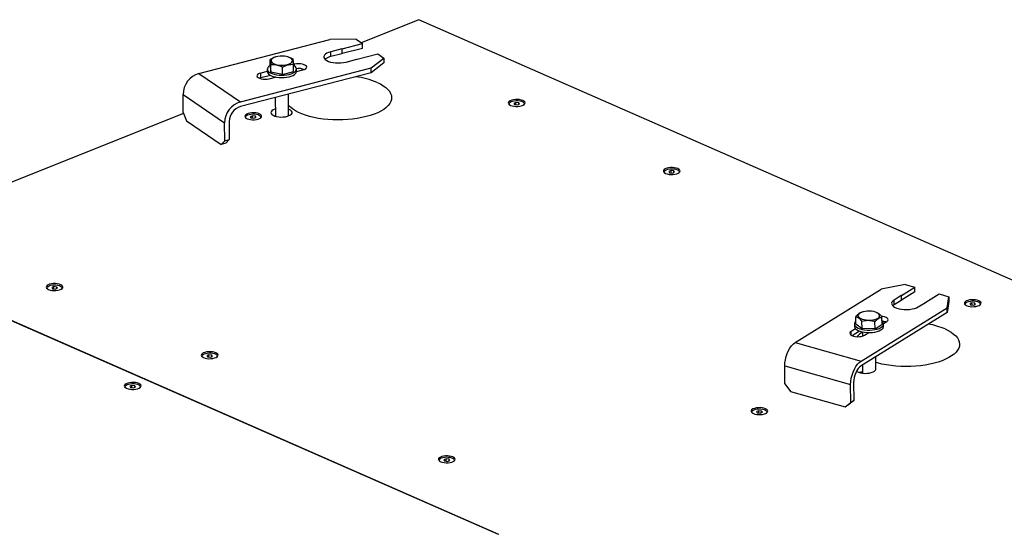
# Model space of a CAD drawing. Header units: millimetres. Extents: x 5 to 589, y 5 to 415.
# Tile 71 of 95: x 432 to 469, y 317 to 336. Entities that reach past the tile are written whole.
import ezdxf

# ---------------------------------------------------------------- set-up
doc = ezdxf.new("R2010")
doc.units = ezdxf.units.MM
doc.layers.add('TRAIT-FORT', color=4, linetype='Continuous', lineweight=25)

msp = doc.modelspace()

# ---------------------------------------------------------------- linework, layer by layer
at = {"layer": 'TRAIT-FORT', "color": 4, "linetype": 'Continuous', "lineweight": 25}
for p, q in [((446.8888, 336.0212), (444.7145, 335.1545)), ((496.0667, 314.4257), (446.8888, 336.0212)), ((438.5942, 333.9948), (443.5272, 335.2692)), ((444.5269, 335.2823), (443.5272, 335.2692)), ((444.5269, 335.2823), (444.7618, 335.1223)), ((443.9802, 334.9202), (443.5679, 334.8137)), ((443.9802, 334.9202), (443.9807, 334.7386)), ((443.9942, 334.924), (444.7618, 335.1223)), ((443.9947, 334.7423), (443.9942, 334.924)), ((444.7623, 334.9406), (443.9947, 334.7423)), ((444.7623, 334.9406), (444.7618, 335.1223)), ((441.2848, 334.25), (441.284, 334.5223)), ((441.4777, 334.6102), (441.4641, 334.6058)), ((441.9823, 334.6061), (441.9649, 334.6115)), ((443.5684, 334.6321), (443.5679, 334.8137)), ((443.9807, 334.7386), (443.5684, 334.6321)), ((444.142, 334.4228), (444.5543, 334.5293)), ((444.5686, 334.5329), (445.3361, 334.7312)), ((445.0936, 334.2026), (445.5711, 334.5712)), ((445.3361, 334.7312), (445.5711, 334.5712)), ((445.5711, 334.5712), (445.5716, 334.3896)), ((440.1606, 332.9282), (445.0936, 334.2026)), ((441.1726, 334.1567), (441.1728, 334.0659)), ((441.2848, 334.25), (441.3116, 334.0451)), ((441.3116, 334.0451), (441.3108, 334.3174)), ((441.7494, 333.9534), (441.7486, 334.2257)), ((442.2058, 334.3393), (442.1596, 334.3274)), ((442.1603, 334.0665), (442.1596, 334.3388)), ((442.206, 334.2691), (442.2058, 334.3393)), ((442.2728, 334.069), (442.2725, 334.1598)), ((442.2726, 334.0624), (442.5191, 334.126)), ((445.0941, 334.021), (445.0936, 334.2026)), ((445.5716, 334.3896), (445.0941, 334.021)), ((438.5942, 333.9948), (440.1606, 332.9282)), ((445.0941, 334.021), (440.1611, 332.7466)), ((440.927, 333.8272), (440.8764, 333.8108)), ((441.1728, 334.0725), (440.9265, 334.0088)), ((440.927, 333.8272), (440.9265, 334.0088)), ((441.2945, 333.9221), (440.927, 333.8272)), ((441.2398, 333.7955), (441.4863, 333.8592)), ((441.7494, 333.9534), (441.3116, 334.0451)), ((441.4721, 333.8621), (441.4252, 333.8434)), ((441.4734, 333.8618), (441.4734, 333.8559)), ((441.7494, 333.9534), (442.1603, 334.0665)), ((437.999, 333.2047), (439.5654, 332.1382)), ((438.0009, 332.5235), (437.999, 333.2047)), ((441.4755, 333.0861), (441.4775, 332.3814)), ((441.9775, 332.3927), (441.9752, 333.2152)), ((442.0027, 332.6331), (441.9768, 332.6435)), ((450.5497, 332.899), (450.4659, 332.8656)), ((450.4659, 332.8656), (450.4927, 332.8187)), ((450.4927, 332.8187), (450.6034, 332.8052)), ((450.6604, 332.8855), (450.5497, 332.899)), ((450.5499, 332.8117), (450.5497, 332.899)), ((450.6034, 332.8052), (450.6872, 332.8386)), ((450.6872, 332.8386), (450.6604, 332.8855)), ((450.6605, 332.8279), (450.6604, 332.8855)), ((438.0169, 332.4849), (425.2971, 327.4148)), ((438.0009, 332.5235), (438.132, 332.2075)), ((440.6157, 332.3965), (440.5319, 332.363)), ((440.5319, 332.363), (440.5588, 332.3161)), ((440.5588, 332.3161), (440.6695, 332.3026)), ((440.7264, 332.383), (440.6157, 332.3965)), ((440.616, 332.3092), (440.6157, 332.3965)), ((440.6695, 332.3026), (440.7533, 332.3361)), ((440.7533, 332.3361), (440.7264, 332.383)), ((440.7266, 332.3254), (440.7264, 332.383)), ((438.132, 332.2075), (439.4374, 331.3187)), ((439.5673, 331.4569), (439.5654, 332.1382)), ((439.7359, 332.1822), (439.7378, 331.501)), ((439.4374, 331.3187), (439.5673, 331.4569)), ((439.6079, 331.3628), (439.4374, 331.3187)), ((439.5673, 331.4569), (439.7378, 331.501)), ((439.7378, 331.501), (439.6079, 331.3628)), ((456.396, 330.3317), (456.3122, 330.2983)), ((456.3122, 330.2983), (456.3391, 330.2514)), ((456.3391, 330.2514), (456.4498, 330.2379)), ((456.5067, 330.3182), (456.396, 330.3317)), ((456.3963, 330.2444), (456.396, 330.3317)), ((456.4498, 330.2379), (456.5336, 330.2713)), ((456.5336, 330.2713), (456.5067, 330.3182)), ((456.5069, 330.2606), (456.5067, 330.3182)), ((425.2935, 327.4133), (449.8824, 316.6156)), ((425.2971, 327.4148), (449.8861, 316.617)), ((433.1283, 325.9548), (433.0444, 325.9214)), ((433.2389, 325.9413), (433.1283, 325.9548)), ((433.1285, 325.8675), (433.1283, 325.9548)), ((465.2213, 326.0419), (464.3216, 325.8573)), ((465.2213, 326.0419), (465.5938, 325.9372)), ((433.0444, 325.9214), (433.0713, 325.8745)), ((433.0713, 325.8745), (433.182, 325.861)), ((433.182, 325.861), (433.2658, 325.8944)), ((433.2658, 325.8944), (433.2389, 325.9413)), ((433.2391, 325.8837), (433.2389, 325.9413)), ((461.0772, 323.8471), (464.3216, 325.8573)), ((465.0799, 325.6186), (464.8088, 325.4505)), ((465.0799, 325.6186), (465.0804, 325.4369)), ((465.089, 325.6244), (465.5938, 325.9372)), ((465.0895, 325.4427), (465.089, 325.6244)), ((465.5944, 325.7555), (465.0895, 325.4427)), ((465.5944, 325.7555), (465.5938, 325.9372)), ((465.9997, 325.3684), (466.5045, 325.6812)), ((466.5045, 325.6812), (466.877, 325.5765)), ((464.8093, 325.2689), (464.7706, 325.2409)), ((464.8093, 325.2689), (464.8088, 325.4505)), ((465.0804, 325.4369), (464.8093, 325.2689)), ((465.719, 325.1947), (465.9902, 325.3627)), ((466.8052, 325.1591), (466.877, 325.5765)), ((466.8775, 325.3948), (466.8057, 324.9774)), ((466.877, 325.5765), (466.8775, 325.3948)), ((467.7448, 325.3481), (467.6609, 325.3147)), ((467.6609, 325.3147), (467.6878, 325.2678)), ((467.6878, 325.2678), (467.7985, 325.2543)), ((467.8555, 325.3346), (467.7448, 325.3481)), ((467.745, 325.2608), (467.7448, 325.3481)), ((467.7985, 325.2543), (467.8823, 325.2877)), ((467.8823, 325.2877), (467.8555, 325.3346)), ((467.8556, 325.277), (467.8555, 325.3346)), ((463.5608, 323.1489), (466.8052, 325.1591)), ((466.8057, 324.9774), (463.5613, 322.9673)), ((463.6165, 324.9965), (463.5861, 324.9868)), ((464.144, 324.9852), (464.1036, 324.9979)), ((466.8057, 324.9774), (466.8052, 325.1591)), ((463.3113, 324.5431), (463.3116, 324.4522)), ((463.371, 324.5523), (463.3702, 324.8246)), ((463.371, 324.5523), (463.5979, 324.3708)), ((463.5979, 324.3708), (463.5971, 324.6431)), ((464.0882, 324.3631), (464.0874, 324.6354)), ((464.0882, 324.3631), (464.3516, 324.5369)), ((464.3516, 324.5369), (464.3508, 324.8092)), ((464.4085, 324.5689), (464.5306, 324.6446)), ((464.4115, 324.4553), (464.4113, 324.5461)), ((463.3546, 324.3634), (463.1925, 324.2629)), ((463.1929, 324.1219), (463.1925, 324.2629)), ((463.5083, 324.2766), (463.2292, 324.1037)), ((464.0882, 324.3631), (463.5979, 324.3708)), ((463.6121, 324.2482), (463.6126, 324.0906)), ((463.6892, 324.1233), (463.8513, 324.2237)), ((464.4096, 324.4359), (464.4115, 324.4553)), ((461.0772, 323.8471), (463.5608, 323.1489)), ((438.9746, 323.3875), (438.8908, 323.3541)), ((439.0853, 323.374), (438.9746, 323.3875)), ((438.9748, 323.3002), (438.9746, 323.3875)), ((439.1121, 323.3271), (439.0853, 323.374)), ((439.0854, 323.3164), (439.0853, 323.374)), ((438.8908, 323.3541), (438.9176, 323.3072)), ((438.9176, 323.3072), (439.0283, 323.2937)), ((439.0283, 323.2937), (439.1121, 323.3271)), ((463.6156, 323.0009), (463.6164, 322.6907)), ((464.1158, 322.9103), (464.1147, 323.3102)), ((460.6863, 322.968), (463.1699, 322.2698)), ((460.6882, 322.2867), (460.6863, 322.968)), ((460.6882, 322.2867), (460.8958, 322.0015)), ((463.1718, 321.5886), (463.1699, 322.2698)), ((463.2821, 322.3393), (463.284, 321.6581)), ((436.071, 322.2301), (435.9872, 322.1967)), ((435.9872, 322.1967), (436.0141, 322.1498)), ((436.0141, 322.1498), (436.1248, 322.1363)), ((436.1817, 322.2166), (436.071, 322.2301)), ((436.0713, 322.1428), (436.071, 322.2301)), ((436.1248, 322.1363), (436.2086, 322.1697)), ((436.2086, 322.1697), (436.1817, 322.2166)), ((436.1819, 322.1591), (436.1817, 322.2166)), ((460.8958, 322.0015), (462.9655, 321.4197)), ((462.9655, 321.4197), (463.1718, 321.5886)), ((463.284, 321.6581), (463.0776, 321.4892)), ((463.1718, 321.5886), (463.284, 321.6581)), ((459.7028, 321.2783), (459.619, 321.2449)), ((459.619, 321.2449), (459.6459, 321.198)), ((459.6459, 321.198), (459.7565, 321.1845)), ((459.8135, 321.2648), (459.7028, 321.2783)), ((459.703, 321.191), (459.7028, 321.2783)), ((459.7565, 321.1845), (459.8404, 321.2179)), ((459.8404, 321.2179), (459.8135, 321.2648)), ((459.8137, 321.2072), (459.8135, 321.2648)), ((463.0776, 321.4892), (462.9655, 321.4197)), ((447.916, 319.461), (447.8322, 319.4276)), ((447.8322, 319.4276), (447.8591, 319.3807)), ((447.8591, 319.3807), (447.9698, 319.3672)), ((448.0267, 319.4475), (447.916, 319.461)), ((447.9163, 319.3737), (447.916, 319.461)), ((447.9698, 319.3672), (448.0536, 319.4006)), ((448.0536, 319.4006), (448.0267, 319.4475)), ((448.0269, 319.39), (448.0267, 319.4475)), ((449.8824, 316.6156), (449.8861, 316.617))]:
    msp.add_line(p, q, dxfattribs=at)
at = {"layer": 'TRAIT-FORT', "color": 4, "linetype": 'Continuous', "lineweight": 25, "flags": 128}
for points in [[(442.1248, 334.4863), (442.1114, 334.5212), (442.081, 334.554), (442.0349, 334.5835), (441.975, 334.6082), (441.9041, 334.6272), (441.8253, 334.6396), (441.7419, 334.6449), (441.6576, 334.6428), (441.5761, 334.6334), (441.501, 334.6171), (441.4355, 334.5947), (441.3826, 334.5671), (441.3444, 334.5355), (441.3227, 334.5013), (441.3185, 334.466), (441.3319, 334.4312), (441.3623, 334.3984), (441.4085, 334.3689), (441.4683, 334.3441), (441.5392, 334.3251), (441.6181, 334.3127), (441.7015, 334.3075), (441.7857, 334.3096), (441.8672, 334.319), (441.9423, 334.3353), (442.0078, 334.3577), (442.0608, 334.3853), (442.0989, 334.4169), (442.1206, 334.4511), (442.1248, 334.4863)], [(443.5679, 334.8137), (443.4867, 334.7881), (443.4179, 334.7568), (443.3641, 334.7207), (443.327, 334.6811), (443.3078, 334.6394), (443.3073, 334.597), (443.3254, 334.5553), (443.3616, 334.5157), (443.4146, 334.4796), (443.4826, 334.4483), (443.5632, 334.4227), (443.6538, 334.4038), (443.7512, 334.3922), (443.8522, 334.3883), (443.9532, 334.3923), (444.051, 334.4039), (444.142, 334.4228)], [(441.2847, 334.2965), (441.2683, 334.2869), (441.2202, 334.2508), (441.1883, 334.2117), (441.1736, 334.1709), (441.1764, 334.1297), (441.1969, 334.0894), (441.2342, 334.0513), (441.2873, 334.0167), (441.3543, 333.9866), (441.4331, 333.962), (441.5213, 333.9437), (441.6159, 333.9324), (441.714, 333.9282), (441.8123, 333.9315), (441.9078, 333.9421), (441.9973, 333.9596), (442.0779, 333.9835), (442.1472, 334.013), (442.2028, 334.0472), (442.2028, 334.0472)], [(442.2028, 334.0472), (442.2429, 334.085), (442.2664, 334.1251), (442.2723, 334.1663), (442.2606, 334.2072), (442.2316, 334.2465), (442.1862, 334.2831), (442.1597, 334.2989)], [(442.5191, 334.126), (442.58, 334.1468), (442.626, 334.1734), (442.6541, 334.204), (442.6624, 334.2366), (442.6501, 334.2689), (442.6183, 334.2988), (442.5691, 334.3241), (442.5057, 334.3433), (442.4326, 334.3548), (442.3547, 334.3581), (442.2774, 334.3528), (442.2058, 334.3393)], [(440.9265, 334.0088), (440.8656, 333.9881), (440.8196, 333.9615), (440.7915, 333.9309), (440.7833, 333.8983), (440.7955, 333.8659), (440.8273, 333.8361), (440.8766, 333.8107), (440.9399, 333.7916), (441.013, 333.78), (441.0909, 333.7768), (441.1682, 333.7821), (441.2398, 333.7955)], [(441.1728, 334.0659), (441.1767, 334.0389), (441.1971, 333.9986), (441.2345, 333.9605), (441.2875, 333.9258), (441.3545, 333.8957), (441.4334, 333.8712), (441.5216, 333.8529), (441.6162, 333.8415), (441.7142, 333.8374), (441.8126, 333.8407), (441.908, 333.8513), (441.9975, 333.8688), (442.0782, 333.8927), (442.1474, 333.9222), (442.203, 333.9564)], [(445.3143, 333.6554), (445.4367, 333.5963), (445.5453, 333.5326), (445.6392, 333.465), (445.7173, 333.3939), (445.7792, 333.32), (445.8243, 333.244), (445.8521, 333.1665), (445.8624, 333.0882), (445.8552, 333.0098), (445.8304, 332.932), (445.7884, 332.8555), (445.7294, 332.781), (445.654, 332.709), (445.5629, 332.6402), (445.4568, 332.5753), (445.3367, 332.5148), (445.2037, 332.4593), (445.0589, 332.4091), (444.9036, 332.3649), (444.7391, 332.3269), (444.5669, 332.2954), (444.3885, 332.2709), (444.2055, 332.2534), (444.0195, 332.2432), (443.8321, 332.2403), (443.645, 332.2447), (443.4597, 332.2565), (443.2781, 332.2754), (443.1015, 332.3014), (442.9317, 332.3342), (442.77, 332.3736), (442.6179, 332.4191), (442.4768, 332.4704), (442.3479, 332.527), (442.2322, 332.5885), (442.1309, 332.6542), (442.0448, 332.7237), (441.9763, 332.7943)], [(450.8051, 332.9727), (450.7466, 332.9928), (450.6783, 333.0065), (450.604, 333.0129), (450.5281, 333.0117), (450.455, 333.0029), (450.389, 332.987), (450.3338, 332.965), (450.2928, 332.9382), (450.2683, 332.9081), (450.2617, 332.8765), (450.2733, 332.8451), (450.3026, 332.8159), (450.3478, 332.7904), (450.4063, 332.7703), (450.4747, 332.7567), (450.549, 332.7503), (450.6249, 332.7515), (450.698, 332.7603), (450.764, 332.7762), (450.8191, 332.7981), (450.8601, 332.8249), (450.8847, 332.8551), (450.8913, 332.8867), (450.8796, 332.9181), (450.8503, 332.9473), (450.8051, 332.9727)], [(441.4767, 332.6521), (441.4533, 332.6443), (441.3938, 332.6179), (441.3493, 332.5868), (441.3216, 332.5524), (441.3123, 332.5165), (441.3217, 332.4805), (441.3493, 332.4463), (441.3939, 332.4154), (441.4534, 332.3893), (441.525, 332.3691), (441.6054, 332.3559), (441.6907, 332.3503), (441.7771, 332.3524), (441.8604, 332.3623), (441.9368, 332.3794), (442.0027, 332.403), (442.0551, 332.4319), (442.0914, 332.4649), (442.11, 332.5002), (442.11, 332.5364), (442.0914, 332.5717), (442.055, 332.6045), (442.0027, 332.6331), (442.0027, 332.6331)], [(450.3259, 332.797), (450.3033, 332.8215), (450.2941, 332.8509), (450.3026, 332.8803), (450.3284, 332.908), (450.3698, 332.9321), (450.4241, 332.9512), (450.4881, 332.9641), (450.5576, 332.9699), (450.6283, 332.9683), (450.6957, 332.9595), (450.7557, 332.9439), (450.8044, 332.9225), (450.8388, 332.8967), (450.8567, 332.868), (450.857, 332.8384), (450.8397, 332.8097), (450.8275, 332.7984)], [(440.8712, 332.4702), (440.8127, 332.4903), (440.7443, 332.504), (440.67, 332.5104), (440.5941, 332.5091), (440.521, 332.5003), (440.455, 332.4845), (440.3999, 332.4625), (440.3589, 332.4357), (440.3343, 332.4056), (440.3277, 332.3739), (440.3394, 332.3426), (440.3687, 332.3133), (440.4139, 332.2879), (440.4724, 332.2678), (440.5407, 332.2542), (440.615, 332.2478), (440.6909, 332.249), (440.764, 332.2578), (440.83, 332.2736), (440.8852, 332.2956), (440.9262, 332.3224), (440.9507, 332.3525), (440.9573, 332.3842), (440.9457, 332.4156), (440.9164, 332.4448), (440.8712, 332.4702)], [(440.392, 332.2944), (440.3693, 332.319), (440.3601, 332.3484), (440.3687, 332.3778), (440.3944, 332.4054), (440.4358, 332.4296), (440.4902, 332.4487), (440.5541, 332.4616), (440.6236, 332.4674), (440.6943, 332.4658), (440.7617, 332.457), (440.8217, 332.4413), (440.8704, 332.42), (440.9048, 332.3941), (440.9227, 332.3655), (440.923, 332.3359), (440.9057, 332.3071), (440.8935, 332.2958)], [(456.6515, 330.4054), (456.593, 330.4255), (456.5246, 330.4392), (456.4503, 330.4456), (456.3744, 330.4444), (456.3013, 330.4356), (456.2353, 330.4197), (456.1802, 330.3977), (456.1391, 330.3709), (456.1146, 330.3408), (456.108, 330.3092), (456.1197, 330.2778), (456.1489, 330.2486), (456.1941, 330.2231), (456.2526, 330.203), (456.321, 330.1894), (456.3953, 330.183), (456.4712, 330.1842), (456.5443, 330.193), (456.6103, 330.2089), (456.6654, 330.2308), (456.7065, 330.2576), (456.731, 330.2878), (456.7376, 330.3194), (456.726, 330.3508), (456.6967, 330.38), (456.6515, 330.4054)], [(456.1723, 330.2297), (456.1496, 330.2542), (456.1404, 330.2836), (456.1489, 330.313), (456.1747, 330.3407), (456.2161, 330.3648), (456.2704, 330.3839), (456.3344, 330.3968), (456.4039, 330.4026), (456.4746, 330.401), (456.542, 330.3922), (456.602, 330.3766), (456.6507, 330.3552), (456.6851, 330.3294), (456.703, 330.3007), (456.7033, 330.2711), (456.686, 330.2424), (456.6738, 330.2311)], [(433.3837, 326.0286), (433.3252, 326.0487), (433.2568, 326.0623), (433.1825, 326.0687), (433.1066, 326.0675), (433.0335, 326.0587), (432.9675, 326.0428), (432.9124, 326.0209), (432.8714, 325.994), (432.8468, 325.9639), (432.8402, 325.9323), (432.8519, 325.9009), (432.8812, 325.8717), (432.9264, 325.8463), (432.9849, 325.8261), (433.0533, 325.8125), (433.1276, 325.8061), (433.2035, 325.8073), (433.2765, 325.8161), (433.3426, 325.832), (433.3977, 325.8539), (433.4387, 325.8808), (433.4632, 325.9109), (433.4699, 325.9425), (433.4582, 325.9739), (433.4289, 326.0031), (433.3837, 326.0286)], [(432.9045, 325.8528), (432.8818, 325.8774), (432.8726, 325.9067), (432.8812, 325.9361), (432.907, 325.9638), (432.9483, 325.9879), (433.0027, 326.007), (433.0666, 326.0199), (433.1361, 326.0257), (433.2068, 326.0242), (433.2743, 326.0153), (433.3342, 325.9997), (433.3829, 325.9783), (433.4173, 325.9525), (433.4352, 325.9239), (433.4356, 325.8942), (433.4183, 325.8655), (433.406, 325.8542)], [(464.8088, 325.4505), (464.7598, 325.4133), (464.7281, 325.3729), (464.7146, 325.3308), (464.7198, 325.2884), (464.7435, 325.2472), (464.785, 325.2086), (464.8427, 325.1739), (464.9148, 325.1442), (464.9988, 325.1206), (465.0918, 325.1038), (465.1907, 325.0946), (465.2921, 325.093), (465.3925, 325.0993), (465.4885, 325.1133), (465.5769, 325.1343), (465.6546, 325.1617), (465.719, 325.1947)], [(468.0002, 325.4218), (467.9417, 325.442), (467.8733, 325.4556), (467.799, 325.462), (467.7231, 325.4608), (467.6501, 325.452), (467.584, 325.4361), (467.5289, 325.4142), (467.4879, 325.3873), (467.4634, 325.3572), (467.4567, 325.3256), (467.4684, 325.2942), (467.4977, 325.265), (467.5429, 325.2396), (467.6014, 325.2194), (467.6698, 325.2058), (467.7441, 325.1994), (467.82, 325.2006), (467.893, 325.2094), (467.9591, 325.2253), (468.0142, 325.2472), (468.0552, 325.2741), (468.0797, 325.3042), (468.0864, 325.3358), (468.0747, 325.3672), (468.0454, 325.3964), (468.0002, 325.4218)], [(467.521, 325.2461), (467.4983, 325.2707), (467.4891, 325.3), (467.4977, 325.3294), (467.5235, 325.3571), (467.5648, 325.3812), (467.6192, 325.4003), (467.6831, 325.4132), (467.7526, 325.419), (467.8233, 325.4175), (467.8908, 325.4086), (467.9507, 325.393), (467.9994, 325.3716), (468.0338, 325.3458), (468.0517, 325.3172), (468.0521, 325.2875), (468.0348, 325.2588), (468.0226, 325.2475)], [(464.2184, 324.9414), (464.1718, 324.9707), (464.1116, 324.9953), (464.0403, 325.0141), (463.9613, 325.0262), (463.8778, 325.0313), (463.7935, 325.0289), (463.7122, 325.0192), (463.6374, 325.0027), (463.5723, 324.9801), (463.5198, 324.9524), (463.4821, 324.9207), (463.4611, 324.8864), (463.4574, 324.8512), (463.4714, 324.8164), (463.5024, 324.7836), (463.549, 324.7543), (463.6093, 324.7297), (463.6805, 324.7109), (463.7596, 324.6988), (463.8431, 324.6937), (463.9273, 324.6961), (464.0086, 324.7058), (464.0835, 324.7223), (464.1486, 324.7449), (464.2011, 324.7726), (464.2387, 324.8043), (464.2598, 324.8386), (464.2634, 324.8738), (464.2494, 324.9086), (464.2184, 324.9414)], [(463.3707, 324.6475), (463.3451, 324.6228), (463.3195, 324.583), (463.3113, 324.5418), (463.3208, 324.5008), (463.3476, 324.4612), (463.391, 324.4242), (463.4495, 324.3912), (463.5212, 324.363), (463.6038, 324.3407), (463.6947, 324.325), (463.791, 324.3163), (463.8895, 324.3149), (463.9871, 324.3209), (464.0807, 324.3341), (464.1672, 324.3541), (464.2439, 324.3802), (464.3083, 324.4116), (464.3584, 324.4473), (464.3924, 324.486), (464.4094, 324.5267), (464.4094, 324.5267)], [(464.5306, 324.6446), (464.5657, 324.674), (464.5815, 324.7061), (464.5769, 324.7388), (464.5522, 324.7698), (464.5091, 324.7971), (464.4505, 324.8187), (464.3805, 324.8332), (464.3288, 324.8385)], [(463.1925, 324.2629), (463.1574, 324.2335), (463.1416, 324.2014), (463.1462, 324.1687), (463.1709, 324.1377), (463.214, 324.1105), (463.2726, 324.0888), (463.3426, 324.0743), (463.4193, 324.0679), (463.4975, 324.07), (463.5718, 324.0805), (463.6372, 324.0987), (463.6892, 324.1233)], [(463.3116, 324.4522), (463.3116, 324.451), (463.321, 324.41), (463.3479, 324.3704), (463.3912, 324.3334), (463.4497, 324.3003), (463.5214, 324.2722), (463.6041, 324.2499), (463.695, 324.2341), (463.7912, 324.2254), (463.8898, 324.2241), (463.9874, 324.2301), (464.081, 324.2433), (464.1675, 324.2633), (464.2442, 324.2894), (464.3086, 324.3208), (464.3586, 324.3564), (464.3927, 324.3952), (464.4096, 324.4359)], [(466.7288, 324.3581), (466.8513, 324.299), (466.9599, 324.2353), (467.0537, 324.1676), (467.1319, 324.0965), (467.1938, 324.0226), (467.2388, 323.9466), (467.2666, 323.8691), (467.277, 323.7909), (467.2697, 323.7125), (467.245, 323.6347), (467.2029, 323.5582), (467.1439, 323.4836), (467.0686, 323.4116), (466.9774, 323.3429), (466.8714, 323.278), (466.7513, 323.2175), (466.6182, 323.1619), (466.4734, 323.1118), (466.3181, 323.0675), (466.1536, 323.0295), (465.9814, 322.9981), (465.803, 322.9735), (465.62, 322.9561), (465.434, 322.9458), (465.2466, 322.9429), (465.0595, 322.9473), (464.8743, 322.9591), (464.6926, 322.9781), (464.5161, 323.0041), (464.3462, 323.0369), (464.1845, 323.0762), (464.1153, 323.0958)], [(460.6863, 322.968), (460.692, 323.0821), (460.7094, 323.2001), (460.738, 323.3185), (460.777, 323.4336), (460.8252, 323.542), (460.8811, 323.6403), (460.943, 323.7255), (461.009, 323.7952), (461.0772, 323.8471)], [(439.23, 323.4613), (439.1715, 323.4814), (439.1031, 323.495), (439.0289, 323.5014), (438.953, 323.5002), (438.8799, 323.4914), (438.8139, 323.4755), (438.7587, 323.4536), (438.7177, 323.4267), (438.6932, 323.3966), (438.6865, 323.365), (438.6982, 323.3336), (438.7275, 323.3044), (438.7727, 323.279), (438.8312, 323.2588), (438.8996, 323.2452), (438.9739, 323.2388), (439.0498, 323.24), (439.1229, 323.2488), (439.1889, 323.2647), (439.244, 323.2866), (439.285, 323.3135), (439.3096, 323.3436), (439.3162, 323.3752), (439.3045, 323.4066), (439.2752, 323.4358), (439.23, 323.4613)], [(438.7508, 323.2855), (438.7281, 323.3101), (438.719, 323.3394), (438.7275, 323.3688), (438.7533, 323.3965), (438.7947, 323.4206), (438.849, 323.4397), (438.913, 323.4526), (438.9825, 323.4584), (439.0531, 323.4569), (439.1206, 323.448), (439.1805, 323.4324), (439.2293, 323.411), (439.2636, 323.3852), (439.2816, 323.3566), (439.2819, 323.3269), (439.2646, 323.2982), (439.2524, 323.2869)], [(463.1699, 322.2698), (463.1756, 322.3839), (463.193, 322.502), (463.2216, 322.6203), (463.2606, 322.7354), (463.3088, 322.8438), (463.3647, 322.9421), (463.4266, 323.0274), (463.4926, 323.097), (463.5608, 323.1489)], [(463.5613, 322.9673), (463.5066, 322.9246), (463.4541, 322.8662), (463.4057, 322.7942), (463.3633, 322.7114), (463.3287, 322.6209), (463.303, 322.5264), (463.2872, 322.4313), (463.2821, 322.3393)], [(463.3869, 322.7602), (463.4036, 322.7503), (463.4631, 322.7241), (463.5347, 322.704), (463.6151, 322.6908), (463.7004, 322.6852), (463.7868, 322.6873), (463.8701, 322.6972), (463.9465, 322.7143), (464.0124, 322.7379), (464.0648, 322.7668), (464.1011, 322.7997), (464.1197, 322.8351), (464.1197, 322.8713), (464.1116, 322.891)], [(436.3265, 322.3039), (436.268, 322.324), (436.1996, 322.3377), (436.1253, 322.3441), (436.0494, 322.3428), (435.9763, 322.334), (435.9103, 322.3182), (435.8552, 322.2962), (435.8141, 322.2694), (435.7896, 322.2393), (435.783, 322.2076), (435.7946, 322.1763), (435.8239, 322.147), (435.8691, 322.1216), (435.9276, 322.1015), (435.996, 322.0878), (436.0703, 322.0814), (436.1462, 322.0827), (436.2193, 322.0915), (436.2853, 322.1073), (436.3404, 322.1293), (436.3815, 322.1561), (436.406, 322.1862), (436.4126, 322.2179), (436.4009, 322.2492), (436.3717, 322.2785), (436.3265, 322.3039)], [(435.8473, 322.1281), (435.8246, 322.1527), (435.8154, 322.182), (435.8239, 322.2115), (435.8497, 322.2391), (435.8911, 322.2632), (435.9454, 322.2824), (436.0094, 322.2952), (436.0789, 322.3011), (436.1496, 322.2995), (436.217, 322.2906), (436.277, 322.275), (436.3257, 322.2536), (436.3601, 322.2278), (436.378, 322.1992), (436.3783, 322.1696), (436.361, 322.1408), (436.3488, 322.1295)], [(459.9582, 321.352), (459.8998, 321.3722), (459.8314, 321.3858), (459.7571, 321.3922), (459.6812, 321.391), (459.6081, 321.3822), (459.5421, 321.3663), (459.487, 321.3444), (459.4459, 321.3175), (459.4214, 321.2874), (459.4148, 321.2558), (459.4264, 321.2244), (459.4557, 321.1952), (459.5009, 321.1698), (459.5594, 321.1496), (459.6278, 321.136), (459.7021, 321.1296), (459.778, 321.1308), (459.8511, 321.1396), (459.9171, 321.1555), (459.9722, 321.1774), (460.0133, 321.2043), (460.0378, 321.2344), (460.0444, 321.266), (460.0327, 321.2974), (460.0035, 321.3266), (459.9582, 321.352)], [(459.4791, 321.1763), (459.4564, 321.2009), (459.4472, 321.2302), (459.4557, 321.2596), (459.4815, 321.2873), (459.5229, 321.3114), (459.5772, 321.3305), (459.6412, 321.3434), (459.7107, 321.3492), (459.7814, 321.3477), (459.8488, 321.3388), (459.9088, 321.3232), (459.9575, 321.3018), (459.9919, 321.276), (460.0098, 321.2473), (460.0101, 321.2177), (459.9928, 321.189), (459.9806, 321.1777)], [(448.1715, 319.5348), (448.113, 319.5549), (448.0446, 319.5686), (447.9703, 319.575), (447.8944, 319.5737), (447.8213, 319.5649), (447.7553, 319.5491), (447.7002, 319.5271), (447.6591, 319.5003), (447.6346, 319.4702), (447.628, 319.4385), (447.6397, 319.4072), (447.6689, 319.3779), (447.7142, 319.3525), (447.7726, 319.3324), (447.841, 319.3187), (447.9153, 319.3123), (447.9912, 319.3136), (448.0643, 319.3224), (448.1303, 319.3382), (448.1854, 319.3602), (448.2265, 319.387), (448.251, 319.4171), (448.2576, 319.4488), (448.246, 319.4801), (448.2167, 319.5094), (448.1715, 319.5348)], [(447.6923, 319.359), (447.6696, 319.3836), (447.6604, 319.413), (447.669, 319.4424), (447.6947, 319.47), (447.7361, 319.4942), (447.7905, 319.5133), (447.8544, 319.5261), (447.9239, 319.532), (447.9946, 319.5304), (448.062, 319.5215), (448.122, 319.5059), (448.1707, 319.4845), (448.2051, 319.4587), (448.223, 319.4301), (448.2233, 319.4005), (448.206, 319.3717), (448.1938, 319.3604)]]:
    msp.add_lwpolyline(points, dxfattribs=at)
at = {"layer": 'TRAIT-FORT', "color": 4, "linetype": 'Continuous', "lineweight": 25}
for centre, radius, start, end in [((444.2142, 334.0725), 0.8794, 104.48204, 105.42688), ((443.685, 334.1053), 0.5396, 102.48115, 125.91776), ((444.2147, 333.8908), 0.8794, 104.48204, 105.42688), ((444.339, 335.4216), 0.9179, 283.56398, 284.48226), ((442.365, 333.5805), 0.5974, 68.4408, 99.92764), ((438.8376, 333.1922), 0.8387, 106.86735, 179.14319), ((442.1275, 334.0811), 0.1458, 301.1958, 355.2127), ((444.104, 330.7292), 3.1666, 67.53031, 82.6525), ((440.404, 332.1256), 0.8387, 106.86735, 179.14319), ((440.3366, 332.172), 0.6008, 106.98639, 179.02415), ((465.2801, 325.3158), 0.363, 121.77035, 123.47487), ((465.2806, 325.1341), 0.363, 121.77035, 123.47487), ((465.7927, 325.7025), 0.3931, 300.15467, 301.77102), ((464.3082, 324.14), 0.5169, 68.8863, 85.22067), ((464.2721, 324.5375), 0.1377, 355.48124, 54.91512), ((465.588, 321.6505), 2.9382, 67.15199, 79.87881), ((464.1139, 323.4151), 0.9647, 121.33568, 137.35598), ((463.7026, 321.9877), 0.7581, 96.53708, 106.26709)]:
    msp.add_arc(centre, radius, start, end, dxfattribs=at)
for points, knots in [([(441.4643, 334.6051), (441.4358, 334.5952), (441.3747, 334.5738), (441.3156, 334.5402), (441.284, 334.5223)], [0, 0, 0, 0, 0.4664225, 1, 1, 1, 1]), ([(441.284, 334.5223), (441.2874, 334.5101), (441.293, 334.4898), (441.3012, 334.4251), (441.3067, 334.3672), (441.3099, 334.3285), (441.3108, 334.3174)], [0, 0, 0, 0, 0.3855495, 0.6376419, 0.8965462, 1, 1, 1, 1]), ([(441.9818, 334.6043), (441.9983, 334.5996), (442.0495, 334.5848), (442.0991, 334.5603), (442.1328, 334.5437)], [0, 0, 0, 0, 0.32259, 1, 1, 1, 1]), ([(442.1328, 334.5437), (442.1361, 334.5314), (442.1417, 334.5111), (442.1499, 334.4465), (442.1554, 334.3886), (442.1586, 334.3498), (442.1596, 334.3388)], [0, 0, 0, 0, 0.3855495, 0.6376419, 0.8965462, 1, 1, 1, 1]), ([(441.7486, 334.2257), (441.7106, 334.2436), (441.6337, 334.2798), (441.5199, 334.3111), (441.4111, 334.323), (441.3445, 334.3193), (441.3108, 334.3174)], [0, 0, 0, 0, 0.2646049, 0.5349477, 0.7653431, 1, 1, 1, 1]), ([(441.7486, 334.2257), (441.7842, 334.2454), (441.8563, 334.2854), (441.9631, 334.3222), (442.0653, 334.3395), (442.1279, 334.339), (442.1596, 334.3388)], [0, 0, 0, 0, 0.2646049, 0.5349477, 0.7653431, 1, 1, 1, 1]), ([(463.5866, 324.9852), (463.5793, 324.9834), (463.5485, 324.9756), (463.4959, 324.9445), (463.4306, 324.8912), (463.3905, 324.8469), (463.3702, 324.8246)], [0, 0, 0, 0, 0.102712, 0.4325692, 0.7136848, 1, 1, 1, 1]), ([(464.145, 324.9817), (464.1669, 324.9744), (464.2076, 324.9608), (464.2697, 324.9083), (464.3163, 324.8554), (464.3432, 324.8194), (464.3508, 324.8092)], [0, 0, 0, 0, 0.3223004, 0.6003421, 0.8858971, 1, 1, 1, 1]), ([(463.3702, 324.8246), (463.3991, 324.8153), (463.4468, 324.7999), (463.516, 324.7424), (463.5626, 324.6893), (463.5895, 324.6534), (463.5971, 324.6431)], [0, 0, 0, 0, 0.3855495, 0.6376419, 0.8965462, 1, 1, 1, 1]), ([(464.0874, 324.6354), (464.0448, 324.646), (463.9587, 324.6675), (463.8313, 324.6769), (463.7094, 324.668), (463.6348, 324.6514), (463.5971, 324.6431)], [0, 0, 0, 0, 0.2646049, 0.5349477, 0.7653431, 1, 1, 1, 1]), ([(464.0874, 324.6354), (464.1103, 324.6604), (464.1564, 324.7111), (464.2249, 324.7636), (464.2904, 324.796), (464.3306, 324.8048), (464.3508, 324.8092)], [0, 0, 0, 0, 0.26460494, 0.53494775, 0.76534313, 1, 1, 1, 1])]:
    msp.add_open_spline(points, degree=3, knots=knots, dxfattribs=at)

doc.saveas('drawing.dxf')
